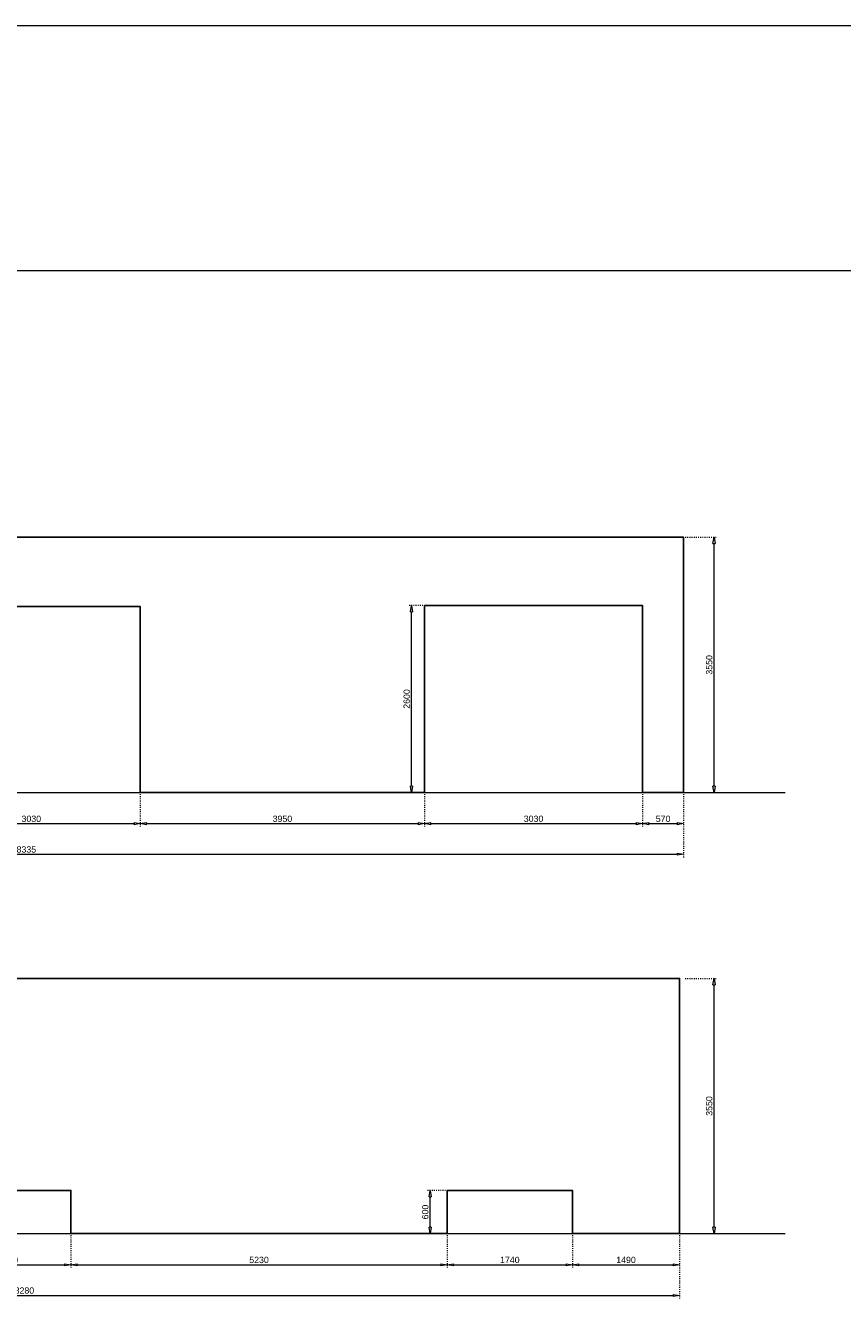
# Model space of a CAD drawing. Header units: millimetres. Extents: x 91086 to 300562, y -68316 to 28747.
# Tile 33 of 61: x 185238 to 196593, y 11039 to 28747. Entities that reach past the tile are written whole.
import ezdxf

# ---------------------------------------------------------------- set-up
doc = ezdxf.new("R2010")
doc.units = ezdxf.units.MM
doc.linetypes.add('ACAD_ISO03W100', pattern=[30, 12, -18])
doc.layers.get('Defpoints').update_dxf_attribs({"lineweight": 0})
for name, color, linetype, lineweight in [('25-Staal-B', 150, 'Continuous', 25), ('^ 0-Staal-txt', 7, 'Continuous', 0), ('Layer1', 252, 'Continuous', 0)]:
    doc.layers.add(name, color=color, linetype=linetype, lineweight=lineweight)
doc.styles.add('Arial', font='arial.ttf')
doc.dimstyles.new('dim-11', dxfattribs={"dimscale": 35, "dimtxt": 2.5, "dimasz": 2.5, "dimexe": 1.25, "dimexo": 0.625, "dimtad": 1, "dimdec": 0, "dimtxsty": 'Arial', "dimblk": 'CLOSEDBLANK', "dimcen": 3, "dimclrd": 252, "dimclre": 252, "dimclrt": 7, "dimadec": 0, "dimazin": 0, "dimtfac": 1, "dimtdec": 0, "dimtmove": 0, "dimatfit": 3, "dimldrblk": 'CLOSEDBLANK', "dimfxl": 1, "dimlwd": 0, "dimlwe": 0, "dimarcsym": 0})

# ---------------------------------------------------------------- blocks, each defined once
blk = doc.blocks.new('_ClosedBlank')
at = {"color": 0, "linetype": 'ByBlock', "lineweight": -2}
for p, q in [((-1, 0.17), (0, 0)), ((-1, 0.17), (-1, -0.17)), ((0, 0), (-1, -0.17))]:
    blk.add_line(p, q, dxfattribs=at)
blk = doc.blocks.new('*D94')
at = {"layer": '25-Staal-B', "color": 252, "linetype": 'ACAD_ISO03W100', "lineweight": 0, "transparency": 16777216}
for p, q in [((176049, 18056), (176049, 17175)), ((194384, 18056), (194384, 17175))]:
    blk.add_line(p, q, dxfattribs=at)
at = {"layer": '25-Staal-B', "color": 252, "lineweight": 0, "transparency": 16777216}
blk.add_line((176136, 17219), (194296, 17219), dxfattribs=at)
at = {"layer": 'Defpoints', "color": 0, "transparency": 16777216}
for p in [(176049, 18078), (194384, 18078), (194384, 17219)]:
    blk.add_point(p, dxfattribs=at)
at = {"layer": '25-Staal-B', "color": 252, "lineweight": 0, "transparency": 16777216, "xscale": 87.5, "yscale": 87.5, "zscale": 87.5, "rotation": 180}
blk.add_blockref('_ClosedBlank', (176049, 17219), dxfattribs=at)
at = {"layer": '25-Staal-B', "color": 252, "lineweight": 0, "transparency": 16777216, "xscale": 87.5, "yscale": 87.5, "zscale": 87.5}
blk.add_blockref('_ClosedBlank', (194384, 17219), dxfattribs=at)
at = {"layer": '25-Staal-B', "color": 7, "transparency": 16777216, "insert": (185216, 17285), "char_height": 87.5, "attachment_point": 5, "style": 'Arial'}
blk.add_mtext('18335', dxfattribs=at)
blk = doc.blocks.new('*D97')
at = {"layer": '25-Staal-B', "color": 252, "linetype": 'ACAD_ISO03W100', "lineweight": 0, "transparency": 16777216}
for p, q in [((183804, 18056), (183804, 17600)), ((186834, 18056), (186834, 17600))]:
    blk.add_line(p, q, dxfattribs=at)
at = {"layer": '25-Staal-B', "color": 252, "lineweight": 0, "transparency": 16777216}
blk.add_line((183891, 17644), (186746, 17644), dxfattribs=at)
at = {"layer": 'Defpoints', "color": 0, "transparency": 16777216}
for p in [(183804, 18078), (186834, 18078), (186834, 17644)]:
    blk.add_point(p, dxfattribs=at)
at = {"layer": '25-Staal-B', "color": 252, "lineweight": 0, "transparency": 16777216, "xscale": 87.5, "yscale": 87.5, "zscale": 87.5, "rotation": 180}
blk.add_blockref('_ClosedBlank', (183804, 17644), dxfattribs=at)
at = {"layer": '25-Staal-B', "color": 252, "lineweight": 0, "transparency": 16777216, "xscale": 87.5, "yscale": 87.5, "zscale": 87.5}
blk.add_blockref('_ClosedBlank', (186834, 17644), dxfattribs=at)
at = {"layer": '25-Staal-B', "color": 7, "transparency": 16777216, "insert": (185319, 17711), "char_height": 87.5, "attachment_point": 5, "style": 'Arial'}
blk.add_mtext('3030', dxfattribs=at)
blk = doc.blocks.new('*D98')
at = {"layer": '25-Staal-B', "color": 252, "linetype": 'ACAD_ISO03W100', "lineweight": 0, "transparency": 16777216}
for p, q in [((186834, 18056), (186834, 17600)), ((190784, 18056), (190784, 17600))]:
    blk.add_line(p, q, dxfattribs=at)
at = {"layer": '25-Staal-B', "color": 252, "lineweight": 0, "transparency": 16777216}
blk.add_line((186921, 17644), (190696, 17644), dxfattribs=at)
at = {"layer": 'Defpoints', "color": 0, "transparency": 16777216}
for p in [(186834, 18078), (190784, 18078), (190784, 17644)]:
    blk.add_point(p, dxfattribs=at)
at = {"layer": '25-Staal-B', "color": 252, "lineweight": 0, "transparency": 16777216, "xscale": 87.5, "yscale": 87.5, "zscale": 87.5, "rotation": 180}
blk.add_blockref('_ClosedBlank', (186834, 17644), dxfattribs=at)
at = {"layer": '25-Staal-B', "color": 252, "lineweight": 0, "transparency": 16777216, "xscale": 87.5, "yscale": 87.5, "zscale": 87.5}
blk.add_blockref('_ClosedBlank', (190784, 17644), dxfattribs=at)
at = {"layer": '25-Staal-B', "color": 7, "transparency": 16777216, "insert": (188809, 17711), "char_height": 87.5, "attachment_point": 5, "style": 'Arial'}
blk.add_mtext('3950', dxfattribs=at)
blk = doc.blocks.new('*D102')
at = {"layer": '25-Staal-B', "color": 252, "linetype": 'ACAD_ISO03W100', "lineweight": 0, "transparency": 16777216}
for p, q in [((190784, 18056), (190784, 17600)), ((193814, 18056), (193814, 17600))]:
    blk.add_line(p, q, dxfattribs=at)
at = {"layer": '25-Staal-B', "color": 252, "lineweight": 0, "transparency": 16777216}
blk.add_line((190871, 17644), (193726, 17644), dxfattribs=at)
at = {"layer": 'Defpoints', "color": 0, "transparency": 16777216}
for p in [(190784, 18078), (193814, 18078), (193814, 17644)]:
    blk.add_point(p, dxfattribs=at)
at = {"layer": '25-Staal-B', "color": 252, "lineweight": 0, "transparency": 16777216, "xscale": 87.5, "yscale": 87.5, "zscale": 87.5, "rotation": 180}
blk.add_blockref('_ClosedBlank', (190784, 17644), dxfattribs=at)
at = {"layer": '25-Staal-B', "color": 252, "lineweight": 0, "transparency": 16777216, "xscale": 87.5, "yscale": 87.5, "zscale": 87.5}
blk.add_blockref('_ClosedBlank', (193814, 17644), dxfattribs=at)
at = {"layer": '25-Staal-B', "color": 7, "transparency": 16777216, "insert": (192299, 17711), "char_height": 87.5, "attachment_point": 5, "style": 'Arial'}
blk.add_mtext('3030', dxfattribs=at)
blk = doc.blocks.new('*D103')
at = {"layer": '25-Staal-B', "color": 252, "linetype": 'ACAD_ISO03W100', "lineweight": 0, "transparency": 16777216}
for p, q in [((193814, 18056), (193814, 17600)), ((194384, 18056), (194384, 17600))]:
    blk.add_line(p, q, dxfattribs=at)
at = {"layer": '25-Staal-B', "color": 252, "lineweight": 0, "transparency": 16777216}
blk.add_line((193901, 17644), (194296, 17644), dxfattribs=at)
at = {"layer": 'Defpoints', "color": 0, "transparency": 16777216}
for p in [(193814, 18078), (194384, 18078), (194384, 17644)]:
    blk.add_point(p, dxfattribs=at)
at = {"layer": '25-Staal-B', "color": 252, "lineweight": 0, "transparency": 16777216, "xscale": 87.5, "yscale": 87.5, "zscale": 87.5, "rotation": 180}
blk.add_blockref('_ClosedBlank', (193814, 17644), dxfattribs=at)
at = {"layer": '25-Staal-B', "color": 252, "lineweight": 0, "transparency": 16777216, "xscale": 87.5, "yscale": 87.5, "zscale": 87.5}
blk.add_blockref('_ClosedBlank', (194384, 17644), dxfattribs=at)
at = {"layer": '25-Staal-B', "color": 7, "transparency": 16777216, "insert": (194099, 17711), "char_height": 87.5, "attachment_point": 5, "style": 'Arial'}
blk.add_mtext('570', dxfattribs=at)
blk = doc.blocks.new('*D105')
at = {"layer": '25-Staal-B', "color": 252, "linetype": 'ACAD_ISO03W100', "lineweight": 0, "transparency": 16777216}
for p, q in [((190762, 20678), (190558, 20678)), ((190762, 18078), (190558, 18078))]:
    blk.add_line(p, q, dxfattribs=at)
at = {"layer": '25-Staal-B', "color": 252, "lineweight": 0, "transparency": 16777216}
blk.add_line((190602, 18166), (190602, 20591), dxfattribs=at)
at = {"layer": 'Defpoints', "color": 0, "transparency": 16777216}
for p in [(190602, 20678), (190784, 20678), (190784, 18078)]:
    blk.add_point(p, dxfattribs=at)
at = {"layer": '25-Staal-B', "color": 252, "lineweight": 0, "transparency": 16777216, "xscale": 87.5, "yscale": 87.5, "zscale": 87.5}
for p, rotation in [((190602, 20678), 90), ((190602, 18078), 270)]:
    blk.add_blockref('_ClosedBlank', p, dxfattribs=dict(at, rotation=rotation))
at = {"layer": '25-Staal-B', "color": 7, "transparency": 16777216, "insert": (190536, 19378), "char_height": 87.5, "attachment_point": 5, "rotation": 90, "style": 'Arial'}
blk.add_mtext('2600', dxfattribs=at)
blk = doc.blocks.new('*D106')
at = {"layer": '25-Staal-B', "color": 252, "linetype": 'ACAD_ISO03W100', "lineweight": 0, "transparency": 16777216}
for p, q in [((194406, 21628), (194851, 21628)), ((194406, 18078), (194851, 18078))]:
    blk.add_line(p, q, dxfattribs=at)
at = {"layer": '25-Staal-B', "color": 252, "lineweight": 0, "transparency": 16777216}
blk.add_line((194807, 18166), (194807, 21541), dxfattribs=at)
at = {"layer": 'Defpoints', "color": 0, "transparency": 16777216}
for p in [(194384, 21628), (194807, 21628), (194384, 18078)]:
    blk.add_point(p, dxfattribs=at)
at = {"layer": '25-Staal-B', "color": 252, "lineweight": 0, "transparency": 16777216, "xscale": 87.5, "yscale": 87.5, "zscale": 87.5}
for p, rotation in [((194807, 21628), 90), ((194807, 18078), 270)]:
    blk.add_blockref('_ClosedBlank', p, dxfattribs=dict(at, rotation=rotation))
at = {"layer": '25-Staal-B', "color": 7, "transparency": 16777216, "insert": (194741, 19853), "char_height": 87.5, "attachment_point": 5, "rotation": 90, "style": 'Arial'}
blk.add_mtext('3550', dxfattribs=at)
blk = doc.blocks.new('*D109')
at = {"layer": '25-Staal-B', "color": 252, "linetype": 'ACAD_ISO03W100', "lineweight": 0, "transparency": 16777216}
for p, q in [((184129, 11920), (184129, 11464)), ((185869, 11920), (185869, 11464))]:
    blk.add_line(p, q, dxfattribs=at)
at = {"layer": '25-Staal-B', "color": 252, "lineweight": 0, "transparency": 16777216}
blk.add_line((184216, 11508), (185781, 11508), dxfattribs=at)
at = {"layer": 'Defpoints', "color": 0, "transparency": 16777216}
for p in [(184129, 11942), (185869, 11942), (185869, 11508)]:
    blk.add_point(p, dxfattribs=at)
at = {"layer": '25-Staal-B', "color": 252, "lineweight": 0, "transparency": 16777216, "xscale": 87.5, "yscale": 87.5, "zscale": 87.5, "rotation": 180}
blk.add_blockref('_ClosedBlank', (184129, 11508), dxfattribs=at)
at = {"layer": '25-Staal-B', "color": 252, "lineweight": 0, "transparency": 16777216, "xscale": 87.5, "yscale": 87.5, "zscale": 87.5}
blk.add_blockref('_ClosedBlank', (185869, 11508), dxfattribs=at)
at = {"layer": '25-Staal-B', "color": 7, "transparency": 16777216, "insert": (184999, 11575), "char_height": 87.5, "attachment_point": 5, "style": 'Arial'}
blk.add_mtext('1740', dxfattribs=at)
blk = doc.blocks.new('*D110')
at = {"layer": '25-Staal-B', "color": 252, "linetype": 'ACAD_ISO03W100', "lineweight": 0, "transparency": 16777216}
for p, q in [((176049, 11920), (176049, 11039)), ((194329, 11920), (194329, 11039))]:
    blk.add_line(p, q, dxfattribs=at)
at = {"layer": '25-Staal-B', "color": 252, "lineweight": 0, "transparency": 16777216}
blk.add_line((176136, 11082), (194241, 11082), dxfattribs=at)
at = {"layer": 'Defpoints', "color": 0, "transparency": 16777216}
for p in [(176049, 11942), (194329, 11942), (194329, 11082)]:
    blk.add_point(p, dxfattribs=at)
at = {"layer": '25-Staal-B', "color": 252, "lineweight": 0, "transparency": 16777216, "xscale": 87.5, "yscale": 87.5, "zscale": 87.5, "rotation": 180}
blk.add_blockref('_ClosedBlank', (176049, 11082), dxfattribs=at)
at = {"layer": '25-Staal-B', "color": 252, "lineweight": 0, "transparency": 16777216, "xscale": 87.5, "yscale": 87.5, "zscale": 87.5}
blk.add_blockref('_ClosedBlank', (194329, 11082), dxfattribs=at)
at = {"layer": '25-Staal-B', "color": 7, "transparency": 16777216, "insert": (185189, 11149), "char_height": 87.5, "attachment_point": 5, "style": 'Arial'}
blk.add_mtext('18280', dxfattribs=at)
blk = doc.blocks.new('*D111')
at = {"layer": '25-Staal-B', "color": 252, "linetype": 'ACAD_ISO03W100', "lineweight": 0, "transparency": 16777216}
for p, q in [((185869, 11920), (185869, 11464)), ((191099, 11920), (191099, 11464))]:
    blk.add_line(p, q, dxfattribs=at)
at = {"layer": '25-Staal-B', "color": 252, "lineweight": 0, "transparency": 16777216}
blk.add_line((185956, 11508), (191011, 11508), dxfattribs=at)
at = {"layer": 'Defpoints', "color": 0, "transparency": 16777216}
for p in [(185869, 11942), (191099, 11942), (191099, 11508)]:
    blk.add_point(p, dxfattribs=at)
at = {"layer": '25-Staal-B', "color": 252, "lineweight": 0, "transparency": 16777216, "xscale": 87.5, "yscale": 87.5, "zscale": 87.5, "rotation": 180}
blk.add_blockref('_ClosedBlank', (185869, 11508), dxfattribs=at)
at = {"layer": '25-Staal-B', "color": 252, "lineweight": 0, "transparency": 16777216, "xscale": 87.5, "yscale": 87.5, "zscale": 87.5}
blk.add_blockref('_ClosedBlank', (191099, 11508), dxfattribs=at)
at = {"layer": '25-Staal-B', "color": 7, "transparency": 16777216, "insert": (188484, 11575), "char_height": 87.5, "attachment_point": 5, "style": 'Arial'}
blk.add_mtext('5230', dxfattribs=at)
blk = doc.blocks.new('*D112')
at = {"layer": '25-Staal-B', "color": 252, "linetype": 'ACAD_ISO03W100', "lineweight": 0, "transparency": 16777216}
for p, q in [((191099, 11920), (191099, 11464)), ((192839, 11920), (192839, 11464))]:
    blk.add_line(p, q, dxfattribs=at)
at = {"layer": '25-Staal-B', "color": 252, "lineweight": 0, "transparency": 16777216}
blk.add_line((191186, 11508), (192751, 11508), dxfattribs=at)
at = {"layer": 'Defpoints', "color": 0, "transparency": 16777216}
for p in [(191099, 11942), (192839, 11942), (192839, 11508)]:
    blk.add_point(p, dxfattribs=at)
at = {"layer": '25-Staal-B', "color": 252, "lineweight": 0, "transparency": 16777216, "xscale": 87.5, "yscale": 87.5, "zscale": 87.5, "rotation": 180}
blk.add_blockref('_ClosedBlank', (191099, 11508), dxfattribs=at)
at = {"layer": '25-Staal-B', "color": 252, "lineweight": 0, "transparency": 16777216, "xscale": 87.5, "yscale": 87.5, "zscale": 87.5}
blk.add_blockref('_ClosedBlank', (192839, 11508), dxfattribs=at)
at = {"layer": '25-Staal-B', "color": 7, "transparency": 16777216, "insert": (191969, 11575), "char_height": 87.5, "attachment_point": 5, "style": 'Arial'}
blk.add_mtext('1740', dxfattribs=at)
blk = doc.blocks.new('*D113')
at = {"layer": '25-Staal-B', "color": 252, "linetype": 'ACAD_ISO03W100', "lineweight": 0, "transparency": 16777216}
for p, q in [((192839, 11920), (192839, 11464)), ((194329, 11920), (194329, 11464))]:
    blk.add_line(p, q, dxfattribs=at)
at = {"layer": '25-Staal-B', "color": 252, "lineweight": 0, "transparency": 16777216}
blk.add_line((192926, 11508), (194241, 11508), dxfattribs=at)
at = {"layer": 'Defpoints', "color": 0, "transparency": 16777216}
for p in [(192839, 11942), (194329, 11942), (194329, 11508)]:
    blk.add_point(p, dxfattribs=at)
at = {"layer": '25-Staal-B', "color": 252, "lineweight": 0, "transparency": 16777216, "xscale": 87.5, "yscale": 87.5, "zscale": 87.5, "rotation": 180}
blk.add_blockref('_ClosedBlank', (192839, 11508), dxfattribs=at)
at = {"layer": '25-Staal-B', "color": 252, "lineweight": 0, "transparency": 16777216, "xscale": 87.5, "yscale": 87.5, "zscale": 87.5}
blk.add_blockref('_ClosedBlank', (194329, 11508), dxfattribs=at)
at = {"layer": '25-Staal-B', "color": 7, "transparency": 16777216, "insert": (193584, 11575), "char_height": 87.5, "attachment_point": 5, "style": 'Arial'}
blk.add_mtext('1490', dxfattribs=at)
blk = doc.blocks.new('*D114')
at = {"layer": '25-Staal-B', "color": 252, "linetype": 'ACAD_ISO03W100', "lineweight": 0, "transparency": 16777216}
for p, q in [((194406, 15492), (194851, 15492)), ((194406, 11942), (194851, 11942))]:
    blk.add_line(p, q, dxfattribs=at)
at = {"layer": '25-Staal-B', "color": 252, "lineweight": 0, "transparency": 16777216}
blk.add_line((194807, 12030), (194807, 15405), dxfattribs=at)
at = {"layer": 'Defpoints', "color": 0, "transparency": 16777216}
for p in [(194384, 15492), (194807, 15492), (194384, 11942)]:
    blk.add_point(p, dxfattribs=at)
at = {"layer": '25-Staal-B', "color": 252, "lineweight": 0, "transparency": 16777216, "xscale": 87.5, "yscale": 87.5, "zscale": 87.5}
for p, rotation in [((194807, 15492), 90), ((194807, 11942), 270)]:
    blk.add_blockref('_ClosedBlank', p, dxfattribs=dict(at, rotation=rotation))
at = {"layer": '25-Staal-B', "color": 7, "transparency": 16777216, "insert": (194741, 13717), "char_height": 87.5, "attachment_point": 5, "rotation": 90, "style": 'Arial'}
blk.add_mtext('3550', dxfattribs=at)
blk = doc.blocks.new('*D115')
at = {"layer": '25-Staal-B', "color": 252, "linetype": 'ACAD_ISO03W100', "lineweight": 0, "transparency": 16777216}
for p, q in [((191077, 12542), (190817, 12542)), ((191077, 11942), (190817, 11942))]:
    blk.add_line(p, q, dxfattribs=at)
at = {"layer": '25-Staal-B', "color": 252, "lineweight": 0, "transparency": 16777216}
blk.add_line((190861, 12030), (190861, 12455), dxfattribs=at)
at = {"layer": 'Defpoints', "color": 0, "transparency": 16777216}
for p in [(190861, 12542), (191099, 12542), (191099, 11942)]:
    blk.add_point(p, dxfattribs=at)
at = {"layer": '25-Staal-B', "color": 252, "lineweight": 0, "transparency": 16777216, "xscale": 87.5, "yscale": 87.5, "zscale": 87.5}
for p, rotation in [((190861, 12542), 90), ((190861, 11942), 270)]:
    blk.add_blockref('_ClosedBlank', p, dxfattribs=dict(at, rotation=rotation))
at = {"layer": '25-Staal-B', "color": 7, "transparency": 16777216, "insert": (190794, 12242), "char_height": 87.5, "attachment_point": 5, "rotation": 90, "style": 'Arial'}
blk.add_mtext('600', dxfattribs=at)

msp = doc.modelspace()

# ---------------------------------------------------------------- linework, layer by layer
at = {"layer": '25-Staal-B'}
msp.add_lwpolyline([(177423.7, 18078.4), (177423.7, 20255.4), (178228.7, 20255.4), (178228.7, 18078.4), (179698.7, 18078.4), (179698.7, 19398.4), (180873.7, 19398.4), (180873.7, 18078.4), (183803.7, 18078.4), (183803.7, 20663.4), (186833.7, 20663.4), (186833.7, 18078.4), (190783.7, 18078.4), (190783.7, 20678.4), (193813.7, 20678.4), (193813.7, 18078.4), (194383.7, 18078.4), (194383.7, 21628.4), (176048.7, 21628.4), (176048.7, 18078.4)], dxfattribs=at)
msp.add_lwpolyline([(176048.7, 11942.2), (184128.7, 11942.2), (184128.7, 12542.2), (185868.7, 12542.2), (185868.7, 11942.2), (191098.7, 11942.2), (191098.7, 12542.2), (192838.7, 12542.2), (192838.7, 11942.2), (194328.7, 11942.2), (194328.7, 15492.2), (176048.7, 15492.2)], close=True, dxfattribs=at)
at = {"layer": '^ 0-Staal-txt', "lineweight": 0}
for points in [[(174892.3, 18078.4), (195797.6, 18078.4)], [(174892.3, 11942.2), (195797.6, 11942.2)]]:
    msp.add_lwpolyline(points, dxfattribs=at)
at = {"layer": 'Layer1'}
msp.add_lwpolyline([(197387.9, 25335.3), (172867.4, 25335.3), (172867.4, 28746.7), (197387.9, 28746.7)], close=True, dxfattribs=at)

# ---------------------------------------------------------------- dimensions: what is measured, and where the dimension line sits
at = {"layer": '25-Staal-B'}
for base, p1, p2, picture, middle in [((194807.3, 21628.4), (194383.7, 18078.4), (194383.7, 21628.4), '*D106', (194740.8, 19853.4)), ((190602.2, 20678.4), (190783.7, 18078.4), (190783.7, 20678.4), '*D105', (190535.7, 19378.4)), ((194807.3, 15492.2), (194383.7, 11942.2), (194383.7, 15492.2), '*D114', (194740.8, 13717.2)), ((190860.8, 12542.2), (191098.7, 11942.2), (191098.7, 12542.2), '*D115', (190794.3, 12242.2))]:
    dim = msp.add_linear_dim(base=base, p1=p1, p2=p2, angle=90, dimstyle='dim-11', dxfattribs=at)
    dim.commit()
    dim.dimension.update_dxf_attribs({"geometry": picture, "text_midpoint": middle})
for base, p1, p2, picture, middle in [((194383.7, 17218.6), (176048.7, 18078.4), (194383.7, 18078.4), '*D94', (185216.2, 17285.2)), ((186833.7, 17644.2), (183803.7, 18078.4), (186833.7, 18078.4), '*D97', (185318.7, 17710.8)), ((190783.7, 17644.2), (186833.7, 18078.4), (190783.7, 18078.4), '*D98', (188808.7, 17710.8)), ((193813.7, 17644.2), (190783.7, 18078.4), (193813.7, 18078.4), '*D102', (192298.7, 17710.8)), ((194383.7, 17644.2), (193813.7, 18078.4), (194383.7, 18078.4), '*D103', (194098.7, 17710.7)), ((194328.7, 11082.4), (176048.7, 11942.2), (194328.7, 11942.2), '*D110', (185188.7, 11149)), ((185868.7, 11508), (184128.7, 11942.2), (185868.7, 11942.2), '*D109', (184998.7, 11574.5)), ((191098.7, 11508), (185868.7, 11942.2), (191098.7, 11942.2), '*D111', (188483.7, 11574.6)), ((192838.7, 11508), (191098.7, 11942.2), (192838.7, 11942.2), '*D112', (191968.7, 11574.5)), ((194328.7, 11508), (192838.7, 11942.2), (194328.7, 11942.2), '*D113', (193583.7, 11574.5))]:
    dim = msp.add_linear_dim(base=base, p1=p1, p2=p2, dimstyle='dim-11', dxfattribs=at)
    dim.commit()
    dim.dimension.update_dxf_attribs({"geometry": picture, "text_midpoint": middle})

doc.saveas('drawing.dxf')
